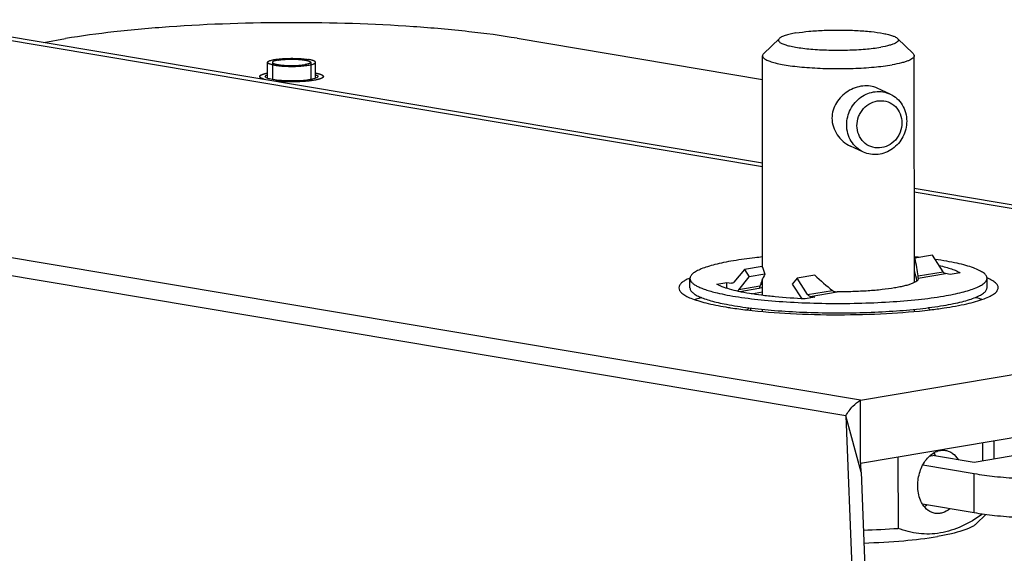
# Model space of a CAD drawing. Header units: millimetres. Extents: x 0 to 420, y 0 to 297.
# Tile 5 of 13: x 124 to 154, y 58 to 75. Entities that reach past the tile are written whole.
import ezdxf

# ---------------------------------------------------------------- set-up
doc = ezdxf.new("R2010")
doc.units = ezdxf.units.MM
doc.header["$LTSCALE"] = 23.1
doc.layers.get('0').update_dxf_attribs({"linetype": 'CONTINUOUS'})
doc.layers.add('02___PRT_ALL_AXES', color=7, linetype='CONTINUOUS')

msp = doc.modelspace()

# ---------------------------------------------------------------- linework, layer by layer
at = {"color": 7, "linetype": 'CONTINUOUS'}
for p, q in [((120.1662, 75.1877), (146.907, 70.7025)), ((120.1663, 75.0742), (146.9071, 70.589)), ((124.3977, 74.4779), (125.0817, 74.5938)), ((139.2238, 74.6035), (146.9055, 73.3151)), ((146.9401, 74.1223), (147.4324, 74.601)), ((151.6201, 74.125), (151.1272, 74.6031)), ((146.9089, 67.421), (146.9051, 74.0538)), ((151.6592, 66.9521), (151.6551, 74.0565)), ((131.4084, 73.3486), (131.4081, 73.85)), ((132.9084, 73.3495), (132.9081, 73.8508)), ((150.8996, 72.8572), (150.4995, 73.0418)), ((149.9764, 63.265), (96.9012, 72.1671)), ((149.5096, 62.7797), (95.4351, 71.8494)), ((150.0617, 71.0412), (149.6616, 71.2258)), ((151.6575, 69.9058), (170.8399, 66.6883)), ((151.6575, 69.7923), (170.176, 66.6862)), ((152.2258, 67.8073), (151.6701, 67.7132)), ((152.5574, 67.2902), (152.2258, 67.8073)), ((146.3418, 67.3652), (146.0107, 66.9592)), ((146.8975, 67.4593), (146.3418, 67.3652)), ((146.3418, 67.3652), (146.492, 67.1309)), ((146.9778, 67.2132), (146.492, 67.1309)), ((151.659, 67.3188), (151.6632, 67.3182)), ((151.6596, 67.319), (151.664, 67.3184)), ((151.7769, 67.158), (152.5574, 67.2902)), ((151.7837, 67.0905), (152.6325, 67.2343)), ((152.7837, 67.209), (152.6325, 67.2343)), ((153.0911, 67.261), (152.7837, 67.209)), ((144.6343, 66.7831), (144.6341, 67.0788)), ((145.4771, 66.9018), (145.7845, 66.9539)), ((145.7845, 66.9539), (145.9357, 66.9285)), ((145.7846, 66.7712), (145.7845, 66.9539)), ((145.9832, 66.9366), (145.9357, 66.9285)), ((146.1609, 66.725), (146.492, 67.1309)), ((146.9094, 66.5483), (146.9091, 67.0674)), ((147.9866, 67.0893), (147.8366, 66.9054)), ((147.8366, 66.9054), (148.1322, 66.4444)), ((148.5423, 67.1834), (147.9866, 67.0893)), ((148.3182, 66.5722), (147.9866, 67.0893)), ((151.7837, 67.0905), (151.783, 67.0969)), ((151.7837, 67.0905), (151.783, 67.0968)), ((151.7837, 67.0905), (151.7841, 67.0829)), ((153.9343, 66.7884), (153.9341, 67.0841)), ((146.8259, 66.8376), (146.1609, 66.725)), ((146.7914, 66.7649), (146.1993, 66.6646)), ((146.5586, 66.5985), (146.9093, 66.6579)), ((146.8296, 66.7792), (146.8001, 66.7764)), ((148.3182, 66.5722), (149.0987, 66.7044)), ((148.3932, 66.5163), (149.2421, 66.6601)), ((149.9764, 63.265), (170.176, 66.6862)), ((148.5444, 66.491), (148.237, 66.4389)), ((148.3932, 66.5163), (148.5444, 66.491)), ((146.5264, 66.1534), (146.5265, 66.0818)), ((146.9097, 66.0431), (146.9096, 66.1111)), ((151.6597, 66.0457), (151.6596, 66.1138)), ((149.9774, 61.3601), (149.9764, 63.265)), ((149.5096, 62.7797), (150.0449, 49.4585)), ((149.9939, 61.0091), (149.5096, 62.7797)), ((154.1623, 61.4306), (154.162, 62.0023)), ((153.7961, 61.9404), (153.7964, 61.3686)), ((149.9779, 61.3264), (149.9774, 61.3601)), ((151.1466, 61.4916), (151.1479, 59.2506)), ((152.2938, 61.5316), (152.1216, 61.5024)), ((152.2938, 61.5316), (153.5322, 61.3238)), ((153.5322, 61.3238), (155.0547, 61.5817)), ((149.9791, 61.2902), (149.9779, 61.3264)), ((151.9248, 61.2362), (153.5318, 60.9667)), ((153.5325, 59.7345), (153.5318, 60.9667)), ((153.5325, 59.7345), (151.9177, 60.0054)), ((153.599, 59.3926), (153.896, 59.6813))]:
    msp.add_line(p, q, dxfattribs=at)
at = {"color": 2, "linetype": 'CONTINUOUS'}
for p, q in [((131.5581, 73.8501), (131.5585, 73.3114)), ((132.7581, 73.8507), (132.7585, 73.312))]:
    msp.add_line(p, q, dxfattribs=at)
at = {"color": 3, "linetype": 'CONTINUOUS'}
for p, q in [((149.9775, 61.2936), (170.1772, 64.7148)), ((149.9939, 61.0091), (150.4711, 49.137))]:
    msp.add_line(p, q, dxfattribs=at)
at = {"color": 7, "linetype": 'CONTINUOUS'}
msp.add_lwpolyline([(149.9821, 61.2376), (149.9813, 61.2491), (149.9791, 61.2902)], dxfattribs=at)
for centre, radius, start, end in [((149.971, 50.7898), 17.0505, 83.76054, 84.3144), ((145.3672, 65.3764), 1.8664, 113.14301, 113.39044), ((153.2025, 65.3798), 1.8675, 66.67978, 66.92749), ((148.7478, 46.7046), 20.166, 95.23527, 95.4581), ((150.3819, 81.0657), 15.073, 276.75849, 278.41774), ((149.3465, 85.341), 26.1525, 271.57819, 273.94949)]:
    msp.add_arc(centre, radius, start, end, dxfattribs=at)
for centre, major_axis, ratio, start_param, end_param in [((149.2845, 66.4407), (2.4057, 2.037), 0.3320696, -0.5911892, -0.5764238), ((149.2831, 68.7317), (-2.1822, 2.5772), 0.4740836, -2.5549853, -2.3280603), ((149.2834, 68.3135), (2.4057, 2.037), 0.3320696, 2.4714968, 2.6848988), ((149.2845, 66.4407), (-2.1822, 2.5772), 0.4740836, 0.8135324, 0.9072044), ((149.2834, 68.3135), (-2.1822, 2.5772), 0.4740836, -2.4431263, -2.3133972), ((149.2831, 68.7317), (-2.1822, 2.5772), 0.4740836, -4.5027162, -4.2757912)]:
    msp.add_ellipse(centre, major_axis=major_axis, ratio=ratio, start_param=start_param, end_param=end_param, dxfattribs=at)
for points, knots in [([(139.2238, 74.6035), (138.7207, 74.6879), (137.6405, 74.832), (135.2834, 75.0375), (132.1508, 75.1315), (129.0187, 75.0333), (126.6632, 74.8245), (125.5842, 74.6789), (125.0817, 74.5938)], [0, 0, 0, 0, 0.1078736, 0.2302529, 0.5001393, 0.7699529, 0.8922442, 1, 1, 1, 1]), ([(147.953, 74.7706), (147.8905, 74.76), (147.7769, 74.7381), (147.6258, 74.6985), (147.5129, 74.6561), (147.4527, 74.6207), (147.4324, 74.6011)], [0, 0, 0, 0, 0.3442951, 0.6280767, 0.8465779, 1, 1, 1, 1]), ([(147.953, 74.7706), (148.0877, 74.7934), (148.3811, 74.8291), (148.8448, 74.8591), (149.3406, 74.8677), (149.832, 74.8543), (150.2826, 74.8199), (150.6168, 74.7741), (150.8381, 74.7264), (150.9638, 74.6901), (151.0588, 74.6517), (151.1095, 74.6203), (151.1272, 74.6031)], [0, 0, 0, 0, 0.1275087, 0.2755174, 0.4335035, 0.5900888, 0.7340214, 0.8550971, 0.9044178, 0.945206, 0.9770253, 1, 1, 1, 1]), ([(147.4324, 74.6011), (147.4189, 74.5879), (147.401, 74.5624), (147.4075, 74.5243), (147.4249, 74.4987), (147.4531, 74.4744), (147.4922, 74.4506), (147.5422, 74.4275), (147.6291, 74.3954), (147.7634, 74.3592), (147.9524, 74.3223), (148.1744, 74.2906), (148.4238, 74.2649), (148.6944, 74.2461), (149.0779, 74.2307), (149.5583, 74.2306), (150.1024, 74.2591), (150.4486, 74.2987), (150.6067, 74.3255)], [0, 0, 0, 0, 0.0170045, 0.0245671, 0.0333332, 0.044276, 0.0578765, 0.0743343, 0.0937006, 0.1410147, 0.1991062, 0.2667588, 0.342433, 0.4243452, 0.5105322, 0.6873388, 0.8558552, 1, 1, 1, 1]), ([(151.1272, 74.6031), (151.138, 74.5926), (151.152, 74.5747), (151.156, 74.5466), (151.1492, 74.5183), (151.119, 74.4838), (151.062, 74.4486), (150.9809, 74.4143), (150.828, 74.3669), (150.6995, 74.3412), (150.6067, 74.3255)], [0, 0, 0, 0, 0.0667306, 0.0949039, 0.1235035, 0.1930253, 0.2904003, 0.4199845, 0.5823848, 1, 1, 1, 1]), ([(146.9401, 74.1223), (146.9298, 74.1123), (146.9126, 74.0919), (146.9051, 74.0657), (146.9051, 74.0538)], [0, 0, 0, 0, 0.5481514, 1, 1, 1, 1]), ([(146.9051, 74.0538), (146.9051, 74.0438), (146.9104, 74.0219), (146.9315, 73.992), (146.9648, 73.9631), (147.0311, 73.9221), (147.1459, 73.8754), (147.3182, 73.826), (147.5324, 73.7811), (147.7842, 73.7416), (148.0683, 73.7086), (148.4929, 73.6733), (149.055, 73.6511), (149.7321, 73.6568), (150.3706, 73.6942), (150.7754, 73.7419), (150.9608, 73.7733)], [0, 0, 0, 0, 0.0072643, 0.0157132, 0.0261163, 0.0388659, 0.0719442, 0.1152563, 0.1682698, 0.2300491, 0.2993897, 0.3748855, 0.5379668, 0.7057197, 0.8641052, 1, 1, 1, 1]), ([(151.6551, 74.0565), (151.6551, 74.0429), (151.6447, 74.0121), (151.6067, 73.9731), (151.5485, 73.9358), (151.4694, 73.8996), (151.3697, 73.8648), (151.1991, 73.8174), (151.0598, 73.7901), (150.9608, 73.7733)], [0, 0, 0, 0, 0.0524641, 0.118885, 0.2064767, 0.3178055, 0.4534953, 0.6131866, 1, 1, 1, 1]), ([(151.6201, 74.125), (151.6304, 74.115), (151.6476, 74.0946), (151.6551, 74.0684), (151.6551, 74.0565)], [0, 0, 0, 0, 0.5481447, 1, 1, 1, 1]), ([(131.4081, 73.85), (131.4081, 73.8532), (131.4098, 73.8601), (131.4165, 73.8695), (131.4269, 73.8786), (131.4412, 73.8875), (131.4593, 73.8962), (131.4904, 73.9083), (131.5384, 73.922), (131.606, 73.9363), (131.6854, 73.9488), (131.775, 73.9594), (131.8728, 73.9676), (131.9768, 73.9734), (132.1213, 73.9777), (132.3, 73.9764), (132.5016, 73.9649), (132.6295, 73.95), (132.6881, 73.9402)], [0, 0, 0, 0, 0.007264, 0.0157123, 0.0261158, 0.0388596, 0.0541203, 0.0719541, 0.1152476, 0.1682342, 0.2299836, 0.2992952, 0.3747627, 0.4548256, 0.5378133, 0.7055587, 0.8639933, 1, 1, 1, 1]), ([(131.6282, 73.7606), (131.6117, 73.7634), (131.5804, 73.7692), (131.5365, 73.779), (131.4986, 73.7894), (131.467, 73.8004), (131.4419, 73.8118), (131.4235, 73.8236), (131.4114, 73.8359), (131.4081, 73.8457), (131.4081, 73.85)], [0, 0, 0, 0, 0.2041615, 0.3869357, 0.5466334, 0.6823342, 0.7936716, 0.8812305, 0.9476059, 1, 1, 1, 1]), ([(131.6282, 73.7606), (131.6868, 73.7508), (131.8147, 73.7359), (132.0163, 73.7244), (132.195, 73.7231), (132.3394, 73.7274), (132.4435, 73.7332), (132.5413, 73.7414), (132.6309, 73.752), (132.7103, 73.7645), (132.7779, 73.7788), (132.8259, 73.7925), (132.857, 73.8046), (132.8751, 73.8133), (132.8893, 73.8222), (132.8998, 73.8313), (132.9065, 73.8407), (132.9081, 73.8476), (132.9081, 73.8508)], [0, 0, 0, 0, 0.1360067, 0.2944413, 0.4621867, 0.5451744, 0.6252373, 0.7007048, 0.7700164, 0.8317658, 0.8847524, 0.9280459, 0.9458797, 0.9611404, 0.9738842, 0.9842877, 0.992736, 1, 1, 1, 1]), ([(132.9081, 73.8508), (132.9081, 73.8551), (132.9048, 73.8649), (132.8928, 73.8772), (132.8743, 73.889), (132.8492, 73.9004), (132.8176, 73.9114), (132.7797, 73.9218), (132.7359, 73.9316), (132.7046, 73.9374), (132.6881, 73.9402)], [0, 0, 0, 0, 0.0523941, 0.1187695, 0.2063284, 0.3176658, 0.4533666, 0.6130643, 0.7958385, 1, 1, 1, 1]), ([(150.4995, 73.0418), (150.432, 73.073), (150.2823, 73.1161), (150.0435, 73.1182), (149.801, 73.061), (149.5713, 72.9494), (149.3694, 72.7901), (149.2092, 72.5899), (149.1043, 72.3568), (149.0799, 72.1877), (149.08, 72.1037)], [0, 0, 0, 0, 0.112762, 0.232494, 0.3583497, 0.4873787, 0.6167627, 0.7451441, 0.8726329, 1, 1, 1, 1]), ([(149.5413, 71.8909), (149.5412, 71.9748), (149.5618, 72.1437), (149.6509, 72.3825), (149.7929, 72.5939), (149.9789, 72.7643), (150.1975, 72.8828), (150.4348, 72.9416), (150.6755, 72.9365), (150.8285, 72.8901), (150.8996, 72.8572)], [0, 0, 0, 0, 0.1277636, 0.2565059, 0.3850015, 0.5121993, 0.6372848, 0.7599757, 0.8805901, 1, 1, 1, 1]), ([(150.8996, 72.8572), (150.9771, 72.8214), (151.1231, 72.7254), (151.291, 72.5224), (151.3965, 72.2764), (151.42, 72.0974), (151.4201, 72.0075)], [0, 0, 0, 0, 0.2440913, 0.4910683, 0.7429027, 1, 1, 1, 1]), ([(149.8618, 71.866), (149.8618, 71.963), (149.8897, 72.1108), (149.9764, 72.2862), (150.0925, 72.4423), (150.2855, 72.5914), (150.5623, 72.6681), (150.8421, 72.6282), (151.0794, 72.4759), (151.2357, 72.2376), (151.2709, 72.0483), (151.2709, 71.9534)], [0, 0, 0, 0, 0.1290552, 0.1941933, 0.2591189, 0.3865103, 0.5102854, 0.6310646, 0.7513116, 0.8738167, 1, 1, 1, 1]), ([(149.08, 72.1037), (149.08, 72.0115), (149.1097, 71.8256), (149.2339, 71.5737), (149.421, 71.3654), (149.5782, 71.2643), (149.6616, 71.2258)], [0, 0, 0, 0, 0.2499216, 0.500685, 0.7512051, 1, 1, 1, 1]), ([(150.0617, 71.0412), (149.9842, 71.077), (149.8383, 71.1731), (149.6704, 71.376), (149.5648, 71.6221), (149.5413, 71.801), (149.5413, 71.8909)], [0, 0, 0, 0, 0.2440913, 0.4910683, 0.7429027, 1, 1, 1, 1]), ([(151.2709, 71.9534), (151.271, 71.8563), (151.243, 71.7086), (151.1563, 71.5332), (151.0402, 71.377), (150.8472, 71.228), (150.5705, 71.1513), (150.2906, 71.1912), (150.0534, 71.3434), (149.897, 71.5818), (149.8619, 71.771), (149.8618, 71.866)], [0, 0, 0, 0, 0.1290552, 0.1941933, 0.2591189, 0.3865103, 0.5102854, 0.6310646, 0.7513116, 0.8738167, 1, 1, 1, 1]), ([(151.4201, 72.0075), (151.4201, 71.9237), (151.3996, 71.7547), (151.3105, 71.5159), (151.1685, 71.3046), (150.9824, 71.1341), (150.7639, 71.0156), (150.5266, 70.9568), (150.2859, 70.962), (150.1329, 71.0084), (150.0617, 71.0412)], [0, 0, 0, 0, 0.1277636, 0.2565059, 0.3850015, 0.5121993, 0.6372848, 0.7599757, 0.8805901, 1, 1, 1, 1]), ([(145.9934, 67.6333), (145.8912, 67.616), (145.6979, 67.5803), (145.427, 67.5192), (145.1929, 67.4542), (144.9976, 67.386), (144.8429, 67.3152), (144.7417, 67.2506), (144.6848, 67.1964), (144.6559, 67.1579), (144.6382, 67.1187), (144.6341, 67.0917), (144.6341, 67.0788)], [0, 0, 0, 0, 0.2040484, 0.3865952, 0.5461309, 0.6817312, 0.7929913, 0.8804989, 0.9161201, 0.9471071, 0.9745397, 1, 1, 1, 1]), ([(146.9072, 67.7537), (146.8256, 67.7455), (146.5201, 67.7125), (146.2155, 67.671), (145.9934, 67.6333)], [0, 0, 0, 0, 0.2669584, 1, 1, 1, 1]), ([(153.9341, 67.0841), (153.9341, 67.0983), (153.929, 67.1283), (153.9074, 67.1714), (153.8724, 67.2135), (153.8245, 67.2548), (153.7637, 67.2955), (153.659, 67.3524), (153.4953, 67.4195), (153.2614, 67.4925), (152.9818, 67.5611), (152.6596, 67.6245), (152.4302, 67.6609), (152.3091, 67.6783)], [0, 0, 0, 0, 0.0238451, 0.0498953, 0.0798507, 0.1148084, 0.1554235, 0.2020505, 0.3139088, 0.450689, 0.6116177, 0.7953233, 1, 1, 1, 1]), ([(152.4336, 67.485), (152.5042, 67.4693), (152.6359, 67.4374), (152.8169, 67.3833), (152.9667, 67.3269), (153.0539, 67.2837), (153.0911, 67.261)], [0, 0, 0, 0, 0.3115579, 0.5827849, 0.812391, 1, 1, 1, 1]), ([(152.5574, 67.2902), (152.5666, 67.2759), (152.5879, 67.2512), (152.6179, 67.2368), (152.6325, 67.2343)], [0, 0, 0, 0, 0.5350463, 1, 1, 1, 1]), ([(144.6263, 67.0895), (144.5754, 67.0675), (144.4858, 67.0241), (144.3754, 66.9491), (144.3035, 66.8709), (144.2843, 66.81), (144.2843, 66.7829)], [0, 0, 0, 0, 0.3463167, 0.6203262, 0.8308023, 1, 1, 1, 1]), ([(144.6341, 67.0788), (144.6341, 67.0583), (144.6453, 67.0134), (144.6903, 66.9526), (144.7606, 66.8941), (144.8564, 66.8371), (144.9774, 66.7815), (145.1233, 66.7275), (145.2935, 66.6754), (145.4155, 66.644), (145.4803, 66.6285)], [0, 0, 0, 0, 0.0614602, 0.1336705, 0.2234072, 0.3339942, 0.4668185, 0.622283, 0.8001962, 1, 1, 1, 1]), ([(148.237, 66.4389), (147.924, 66.4532), (147.4695, 66.4838), (146.8887, 66.5484), (146.5075, 66.6038), (146.1721, 66.6667), (145.8882, 66.736), (145.687, 66.8013), (145.5565, 66.8577), (145.5016, 66.8869), (145.4771, 66.9018)], [0, 0, 0, 0, 0.3338918, 0.4851217, 0.6226484, 0.7443722, 0.8485563, 0.9339377, 0.9693862, 1, 1, 1, 1]), ([(146.0107, 66.9592), (146.0042, 66.9512), (145.9892, 66.9375), (145.9701, 66.9301), (145.9606, 66.9285)], [0, 0, 0, 0, 0.5170115, 1, 1, 1, 1]), ([(146.9076, 66.9151), (146.9005, 66.9115), (146.8754, 66.8978), (146.8512, 66.8821), (146.8352, 66.869)], [0, 0, 0, 0, 0.2780497, 1, 1, 1, 1]), ([(151.7841, 67.0829), (151.7841, 67.0684), (151.7763, 67.0451), (151.7562, 67.0189), (151.7249, 66.9894), (151.6692, 66.9543), (151.5841, 66.9158), (151.4768, 66.8788), (151.3482, 66.8436), (151.1994, 66.8106), (150.9655, 66.7681), (150.6344, 66.7244), (150.2002, 66.687), (149.7301, 66.6643), (149.4067, 66.6597), (149.2421, 66.6601)], [0, 0, 0, 0, 0.0165034, 0.0262884, 0.0375576, 0.0652888, 0.1005944, 0.1436476, 0.1943062, 0.2522457, 0.3170107, 0.4646948, 0.6320325, 0.812747, 1, 1, 1, 1]), ([(151.783, 67.0969), (151.7826, 67.1002), (151.7803, 67.1205), (151.7783, 67.1409), (151.7769, 67.158)], [0, 0, 0, 0, 0.163328, 1, 1, 1, 1]), ([(152.5747, 66.5295), (152.677, 66.5468), (152.8703, 66.5826), (153.1412, 66.6436), (153.3753, 66.7086), (153.5705, 66.7768), (153.7253, 66.8476), (153.8265, 66.9122), (153.8834, 66.9664), (153.9123, 67.0049), (153.93, 67.0441), (153.9341, 67.0711), (153.9341, 67.0841)], [0, 0, 0, 0, 0.2040484, 0.3865952, 0.5461309, 0.6817312, 0.7929913, 0.8804989, 0.9161201, 0.9471071, 0.9745397, 1, 1, 1, 1]), ([(154.2843, 66.7885), (154.2842, 66.8156), (154.265, 66.8765), (154.193, 66.9547), (154.0824, 67.0296), (153.9927, 67.0728), (153.9418, 67.0948)], [0, 0, 0, 0, 0.1691905, 0.379633, 0.653657, 1, 1, 1, 1]), ([(144.2843, 66.7829), (144.2843, 66.7542), (144.3063, 66.6891), (144.3867, 66.6071), (144.5096, 66.5284), (144.677, 66.4524), (144.8876, 66.3791), (145.2482, 66.2798), (145.5425, 66.2224), (145.7515, 66.1874)], [0, 0, 0, 0, 0.0524007, 0.118785, 0.2063474, 0.3177046, 0.4534286, 0.6131198, 1, 1, 1, 1]), ([(144.6343, 66.7831), (144.6343, 66.7713), (144.6376, 66.7469), (144.6523, 66.7112), (144.6762, 66.6761), (144.7233, 66.6269), (144.8073, 66.5677), (144.9365, 66.5025), (145.0996, 66.4393), (145.2957, 66.3786), (145.5234, 66.321), (145.6862, 66.2868), (145.7724, 66.27)], [0, 0, 0, 0, 0.0271618, 0.0560859, 0.0882358, 0.1246612, 0.2127878, 0.3236261, 0.4581114, 0.6161634, 0.797138, 1, 1, 1, 1]), ([(145.4803, 66.6285), (145.5843, 66.6036), (145.8064, 66.5569), (146.3008, 66.4733), (147.0005, 66.3906), (147.9136, 66.3254), (148.8913, 66.2942), (149.8875, 66.2985), (150.8553, 66.3382), (151.749, 66.4112), (152.3132, 66.4852), (152.5747, 66.5295)], [0, 0, 0, 0, 0.0449867, 0.0955197, 0.2110097, 0.3413898, 0.4807387, 0.6226638, 0.7606393, 0.8883413, 1, 1, 1, 1]), ([(146.1174, 66.6815), (146.1213, 66.6847), (146.137, 66.698), (146.1511, 66.7129), (146.1609, 66.725)], [0, 0, 0, 0, 0.2446466, 1, 1, 1, 1]), ([(146.8259, 66.8376), (146.8229, 66.8268), (146.8171, 66.8084), (146.8077, 66.7854), (146.8, 66.7718), (146.7941, 66.7654), (146.7914, 66.7649)], [0, 0, 0, 0, 0.4117117, 0.7097274, 0.9008156, 1, 1, 1, 1]), ([(149.0987, 66.7044), (149.1188, 66.6891), (149.1658, 66.6668), (149.2167, 66.6601), (149.2421, 66.6601)], [0, 0, 0, 0, 0.4994813, 1, 1, 1, 1]), ([(152.5749, 66.2338), (152.6772, 66.2511), (152.8705, 66.2868), (153.1414, 66.3479), (153.3755, 66.4129), (153.5707, 66.4811), (153.7255, 66.5519), (153.8266, 66.6165), (153.8836, 66.6707), (153.9124, 66.7092), (153.9302, 66.7484), (153.9343, 66.7754), (153.9343, 66.7884)], [0, 0, 0, 0, 0.2040484, 0.3865952, 0.5461309, 0.6817312, 0.7929913, 0.8804989, 0.9161201, 0.9471071, 0.9745397, 1, 1, 1, 1]), ([(152.5884, 66.155), (152.8285, 66.1908), (153.2508, 66.2656), (153.7342, 66.394), (154.0213, 66.5138), (154.1639, 66.5981), (154.2577, 66.6857), (154.2843, 66.7573), (154.2843, 66.7885)], [0, 0, 0, 0, 0.3884765, 0.685922, 0.7977841, 0.8850665, 0.9500824, 1, 1, 1, 1]), ([(145.0017, 66.4789), (144.9832, 66.4737), (144.9129, 66.4535), (144.8431, 66.4315), (144.7922, 66.4139)], [0, 0, 0, 0, 0.2633763, 1, 1, 1, 1]), ([(148.3932, 66.5163), (148.3786, 66.5188), (148.3486, 66.5332), (148.3274, 66.5578), (148.3182, 66.5722)], [0, 0, 0, 0, 0.4649537, 1, 1, 1, 1]), ([(153.7769, 66.419), (153.7605, 66.4246), (153.6911, 66.4478), (153.621, 66.4687), (153.5673, 66.4838)], [0, 0, 0, 0, 0.2365815, 1, 1, 1, 1]), ([(145.7515, 66.1874), (145.8036, 66.1786), (146.0236, 66.1434), (146.2446, 66.114), (146.4136, 66.0941)], [0, 0, 0, 0, 0.2366988, 1, 1, 1, 1]), ([(145.7724, 66.27), (146.0027, 66.2255), (146.5044, 66.1493), (147.3073, 66.0693), (148.1929, 66.0177), (149.1242, 65.997), (150.0621, 66.008), (150.9675, 66.0503), (151.8025, 66.1219), (152.3298, 66.1923), (152.5749, 66.2338)], [0, 0, 0, 0, 0.1030341, 0.2227572, 0.3544112, 0.4926697, 0.6319004, 0.7664263, 0.8907836, 1, 1, 1, 1]), ([(146.4136, 66.0941), (146.8673, 66.0407), (147.8239, 65.966), (149.2848, 65.9305), (150.7456, 65.9677), (151.7021, 66.0435), (152.1557, 66.0974)], [0, 0, 0, 0, 0.2382226, 0.4999991, 0.7617756, 1, 1, 1, 1]), ([(146.4887, 66.1577), (146.4816, 66.1527), (146.4573, 66.1343), (146.4353, 66.112), (146.4241, 66.0933)], [0, 0, 0, 0, 0.2877146, 1, 1, 1, 1]), ([(152.1452, 66.0966), (152.1418, 66.1023), (152.1241, 66.1272), (152.1001, 66.1471), (152.0805, 66.1609)], [0, 0, 0, 0, 0.2159258, 1, 1, 1, 1]), ([(149.5096, 62.7797), (149.5762, 62.8852), (149.7103, 63.0686), (149.8867, 63.2175), (149.9764, 63.265)], [0, 0, 0, 0, 0.5515763, 1, 1, 1, 1]), ([(151.7654, 60.5874), (151.7653, 60.7368), (151.8119, 61.0298), (151.9761, 61.3549), (152.1613, 61.5496), (152.3132, 61.6497), (152.4751, 61.7021), (152.5854, 61.702), (152.6374, 61.6933)], [0, 0, 0, 0, 0.2848982, 0.5561128, 0.6798895, 0.7939249, 0.899475, 1, 1, 1, 1]), ([(152.6374, 61.6933), (152.6757, 61.6868), (152.7521, 61.6642), (152.8961, 61.5814), (152.9817, 61.4831), (153.0272, 61.41)], [0, 0, 0, 0, 0.2356384, 0.4779483, 1, 1, 1, 1]), ([(152.2608, 61.6105), (152.2662, 61.6041), (152.2873, 61.5775), (152.3067, 61.5495), (152.3202, 61.5277)], [0, 0, 0, 0, 0.2457083, 1, 1, 1, 1]), ([(153.5318, 60.9667), (153.7443, 60.931), (154.2015, 60.8708), (155.1986, 60.7873), (155.9843, 60.7677), (156.5239, 60.7718)], [0, 0, 0, 0, 0.2153846, 0.4606426, 1, 1, 1, 1]), ([(151.9166, 60.0041), (151.8917, 60.0441), (151.7997, 60.2252), (151.7655, 60.4322), (151.7654, 60.5874)], [0, 0, 0, 0, 0.2331792, 1, 1, 1, 1]), ([(152.3065, 59.7208), (152.2682, 59.7273), (152.1917, 59.7499), (152.0478, 59.8327), (151.9622, 59.931), (151.9166, 60.0041)], [0, 0, 0, 0, 0.2356384, 0.4779483, 1, 1, 1, 1]), ([(152.0598, 59.9801), (152.0531, 59.9747), (152.0265, 59.9538), (151.9986, 59.9346), (151.977, 59.9215)], [0, 0, 0, 0, 0.2544278, 1, 1, 1, 1]), ([(152.7675, 59.8614), (152.7006, 59.8072), (152.5876, 59.7422), (152.4245, 59.7108), (152.3448, 59.7144), (152.3065, 59.7208)], [0, 0, 0, 0, 0.5220528, 0.7643618, 1, 1, 1, 1]), ([(153.791, 59.6948), (153.5868, 59.551), (153.1704, 59.2985), (152.7041, 59.1445), (152.4728, 59.1053)], [0, 0, 0, 0, 0.5157456, 1, 1, 1, 1]), ([(156.5246, 59.5397), (155.985, 59.5356), (155.1993, 59.5552), (154.2022, 59.6387), (153.745, 59.6989), (153.5325, 59.7345)], [0, 0, 0, 0, 0.5393574, 0.7846154, 1, 1, 1, 1]), ([(152.4728, 59.1053), (152.3609, 59.0863), (152.1354, 59.0648), (151.6859, 59.0879), (151.3575, 59.1736), (151.1479, 59.2506)], [0, 0, 0, 0, 0.2529756, 0.5024418, 1, 1, 1, 1]), ([(153.599, 59.3925), (153.5777, 59.3718), (153.5247, 59.3316), (153.3847, 59.2537), (153.1473, 59.1653), (152.7955, 59.0726), (152.5303, 59.0216), (152.3845, 58.9969)], [0, 0, 0, 0, 0.0690975, 0.1537663, 0.372204, 0.655764, 1, 1, 1, 1]), ([(150.0836, 58.7915), (150.4983, 58.8047), (151.2678, 58.8481), (152.0339, 58.9376), (152.3845, 58.9969)], [0, 0, 0, 0, 0.5385093, 1, 1, 1, 1])]:
    msp.add_open_spline(points, degree=3, knots=knots, dxfattribs=at)
at = {"color": 2, "linetype": 'CONTINUOUS'}
for points, knots in [([(131.7335, 73.9216), (131.7262, 73.9202), (131.7116, 73.9173), (131.6951, 73.914), (131.6841, 73.9119), (131.6796, 73.911), (131.6758, 73.9103), (131.6726, 73.9095), (131.6673, 73.908), (131.6597, 73.906), (131.6506, 73.9035), (131.6414, 73.901), (131.6339, 73.8989), (131.6284, 73.8975), (131.6255, 73.8967), (131.6234, 73.8958), (131.6205, 73.8947), (131.6138, 73.892), (131.6058, 73.8889), (131.5979, 73.8857), (131.5939, 73.8842), (131.5917, 73.8833), (131.5898, 73.8826), (131.589, 73.8819), (131.5875, 73.881), (131.585, 73.8793), (131.58, 73.876), (131.5751, 73.8727), (131.5707, 73.8699), (131.569, 73.8687), (131.5674, 73.8678), (131.5667, 73.8668), (131.5658, 73.8651), (131.5644, 73.8627), (131.5627, 73.8598), (131.561, 73.8569), (131.5597, 73.8545), (131.5586, 73.8528), (131.5582, 73.8519), (131.5588, 73.8509), (131.5591, 73.8496), (131.5598, 73.8477), (131.5607, 73.8452), (131.562, 73.8412), (131.5631, 73.8382), (131.5638, 73.8363)], [0, 0, 0, 0, 0.0625, 0.125, 0.140625, 0.15625, 0.1640625, 0.171875, 0.1875, 0.21875, 0.25, 0.28125, 0.3125, 0.328125, 0.3359375, 0.34375, 0.359375, 0.375, 0.4375, 0.46875, 0.484375, 0.4921875, 0.5, 0.5078125, 0.515625, 0.53125, 0.5625, 0.625, 0.640625, 0.65625, 0.6640625, 0.671875, 0.6875, 0.71875, 0.75, 0.78125, 0.8125, 0.828125, 0.8359375, 0.84375, 0.859375, 0.875, 0.90625, 0.9375, 1, 1, 1, 1]), ([(131.5638, 73.8363), (131.567, 73.834), (131.5718, 73.8307), (131.5781, 73.8262), (131.583, 73.8229), (131.5869, 73.8201), (131.5899, 73.8181), (131.5912, 73.817), (131.5933, 73.8162), (131.5955, 73.8154), (131.5984, 73.8143), (131.6036, 73.8125), (131.6109, 73.8098), (131.6198, 73.8066), (131.6286, 73.8035), (131.6352, 73.8011), (131.6396, 73.7995), (131.6415, 73.7988), (131.6428, 73.7983), (131.645, 73.7978), (131.6485, 73.797), (131.6538, 73.7958), (131.662, 73.794), (131.6724, 73.7916), (131.6849, 73.7888), (131.6952, 73.7865), (131.7035, 73.7846), (131.7087, 73.7834), (131.7129, 73.7825), (131.7159, 73.7818), (131.72, 73.7812), (131.7251, 73.7804), (131.7317, 73.7795), (131.742, 73.7779), (131.755, 73.776), (131.7705, 73.7736), (131.7835, 73.7717), (131.7938, 73.7701), (131.8004, 73.7692), (131.8054, 73.7684), (131.8115, 73.7678), (131.8219, 73.7668), (131.837, 73.7653), (131.855, 73.7636), (131.873, 73.7618), (131.888, 73.7603), (131.9001, 73.7592), (131.9089, 73.7582), (131.9187, 73.7577), (131.9316, 73.757), (131.9478, 73.756), (131.9672, 73.755), (131.9866, 73.7539), (132.0028, 73.7529), (132.0157, 73.7522), (132.0254, 73.7517), (132.0359, 73.7515), (132.0496, 73.7512), (132.0669, 73.7509), (132.0945, 73.7503), (132.122, 73.7497), (132.1496, 73.7492), (132.1773, 73.7498), (132.205, 73.7501), (132.2328, 73.7505), (132.25, 73.7508), (132.264, 73.7508), (132.2773, 73.7516), (132.3007, 73.7527), (132.3274, 73.754), (132.3508, 73.7552), (132.3641, 73.7558), (132.3741, 73.7563), (132.3841, 73.7568), (132.3962, 73.758), (132.4116, 73.7593), (132.4301, 73.761), (132.4485, 73.7626), (132.464, 73.764), (132.4762, 73.7651), (132.4888, 73.7661), (132.502, 73.768), (132.5236, 73.771), (132.5504, 73.7747), (132.572, 73.7777), (132.5827, 73.7792)], [0, 0, 0, 0, 0.03125, 0.046875, 0.0625, 0.078125, 0.0859375, 0.0898438, 0.09375, 0.0976562, 0.1015625, 0.109375, 0.125, 0.140625, 0.15625, 0.171875, 0.1757812, 0.1796875, 0.1816406, 0.1835938, 0.1875, 0.1953125, 0.203125, 0.21875, 0.234375, 0.25, 0.2578125, 0.265625, 0.2695312, 0.2734375, 0.2773438, 0.28125, 0.2890625, 0.296875, 0.3125, 0.328125, 0.34375, 0.3515625, 0.359375, 0.3632812, 0.3671875, 0.375, 0.390625, 0.40625, 0.421875, 0.4375, 0.4453125, 0.453125, 0.4609375, 0.46875, 0.484375, 0.5, 0.515625, 0.53125, 0.5390625, 0.546875, 0.5546875, 0.5625, 0.578125, 0.59375, 0.625, 0.640625, 0.65625, 0.6875, 0.703125, 0.71875, 0.7265625, 0.734375, 0.75, 0.78125, 0.796875, 0.8046875, 0.8125, 0.8203125, 0.828125, 0.84375, 0.859375, 0.875, 0.890625, 0.8984375, 0.90625, 0.921875, 0.9375, 0.96875, 1, 1, 1, 1]), ([(131.7335, 73.9216), (131.7453, 73.9232), (131.7629, 73.9257), (131.7864, 73.9289), (131.8011, 73.9309), (131.8128, 73.9326), (131.8202, 73.9336), (131.8259, 73.9344), (131.8308, 73.9349), (131.836, 73.9354), (131.8462, 73.9363), (131.8616, 73.9376), (131.8821, 73.9394), (131.9026, 73.9413), (131.9198, 73.9428), (131.9317, 73.9438), (131.9386, 73.9444), (131.9461, 73.9447), (131.9554, 73.9452), (131.9777, 73.9462), (132.0036, 73.9475), (132.0296, 73.9488), (132.0445, 73.9494), (132.0554, 73.9501), (132.0671, 73.9501), (132.0825, 73.9503), (132.1094, 73.9506), (132.1401, 73.951), (132.1671, 73.9514), (132.1824, 73.9515), (132.2053, 73.9508), (132.2321, 73.9503), (132.2626, 73.9496), (132.2817, 73.9491), (132.2971, 73.9489), (132.3117, 73.9481), (132.3371, 73.9465), (132.3662, 73.9448), (132.3915, 73.9433), (132.4043, 73.9425), (132.4115, 73.9421), (132.4171, 73.9418), (132.4219, 73.9413), (132.4285, 73.9406), (132.44, 73.9394), (132.463, 73.9371), (132.486, 73.9347), (132.5058, 73.9327), (132.5139, 73.9318), (132.5207, 73.9312), (132.525, 73.9306), (132.5292, 73.9299), (132.5376, 73.9286), (132.5503, 73.9266), (132.5671, 73.9239), (132.584, 73.9212), (132.5966, 73.9192), (132.605, 73.9179), (132.6085, 73.9173), (132.6114, 73.9169), (132.6137, 73.9164), (132.6175, 73.9155), (132.6231, 73.9141), (132.6319, 73.912), (132.6429, 73.9094), (132.654, 73.9067), (132.6628, 73.9046), (132.6694, 73.903), (132.6749, 73.9016), (132.6788, 73.9007), (132.681, 73.9002), (132.6828, 73.8998), (132.6838, 73.8993), (132.6854, 73.8987), (132.688, 73.8977), (132.6918, 73.8962), (132.6963, 73.8944), (132.7024, 73.892), (132.71, 73.8891), (132.7175, 73.8861), (132.7236, 73.8837), (132.7273, 73.8822), (132.7301, 73.8811), (132.7315, 73.8805), (132.7321, 73.8799), (132.7331, 73.8791), (132.7346, 73.8778), (132.7365, 73.8762), (132.7395, 73.8737), (132.7433, 73.8705), (132.7471, 73.8673), (132.7501, 73.8648), (132.752, 73.8632), (132.7536, 73.8619), (132.7544, 73.8611), (132.7553, 73.8605), (132.7555, 73.8598), (132.7553, 73.8587), (132.7553, 73.857), (132.7551, 73.8544), (132.7549, 73.8511), (132.7546, 73.8458), (132.7544, 73.8418), (132.7542, 73.8392)], [0, 0, 0, 0, 0.03125, 0.046875, 0.0625, 0.0703125, 0.078125, 0.0820312, 0.0859375, 0.0898438, 0.09375, 0.109375, 0.125, 0.140625, 0.15625, 0.1640625, 0.1679688, 0.171875, 0.1796875, 0.1875, 0.21875, 0.234375, 0.2421875, 0.25, 0.2578125, 0.265625, 0.28125, 0.3125, 0.328125, 0.3359375, 0.34375, 0.375, 0.390625, 0.40625, 0.4140625, 0.421875, 0.4375, 0.46875, 0.484375, 0.4921875, 0.4960938, 0.5, 0.5039062, 0.5078125, 0.515625, 0.53125, 0.5625, 0.5703125, 0.578125, 0.5820312, 0.5859375, 0.5898438, 0.59375, 0.609375, 0.625, 0.640625, 0.65625, 0.6601562, 0.6640625, 0.6660156, 0.6679688, 0.671875, 0.6796875, 0.6875, 0.703125, 0.71875, 0.7265625, 0.734375, 0.7421875, 0.7460938, 0.7480469, 0.75, 0.7519531, 0.7539062, 0.7578125, 0.765625, 0.7734375, 0.78125, 0.796875, 0.8125, 0.8203125, 0.828125, 0.8320312, 0.8339844, 0.8359375, 0.8398438, 0.84375, 0.8515625, 0.859375, 0.875, 0.890625, 0.8984375, 0.90625, 0.9101562, 0.9140625, 0.9160156, 0.9179688, 0.921875, 0.9296875, 0.9375, 0.953125, 0.96875, 1, 1, 1, 1]), ([(132.7542, 73.8392), (132.7529, 73.8378), (132.7501, 73.8351), (132.7471, 73.8321), (132.745, 73.8301), (132.7441, 73.8291), (132.7429, 73.8281), (132.7404, 73.8267), (132.7376, 73.825), (132.7341, 73.823), (132.7307, 73.8209), (132.7277, 73.8192), (132.7256, 73.8179), (132.7226, 73.8165), (132.7169, 73.8143), (132.7106, 73.8117), (132.7051, 73.8094), (132.7018, 73.8081), (132.6996, 73.8071), (132.6964, 73.8062), (132.6924, 73.8049), (132.6853, 73.8027), (132.6773, 73.8003), (132.6703, 73.7981), (132.6661, 73.7969), (132.6611, 73.7957), (132.6552, 73.7943), (132.6479, 73.7925), (132.6407, 73.7908), (132.6346, 73.7894), (132.63, 73.7882), (132.6258, 73.7874), (132.6215, 73.7865), (132.6129, 73.7849), (132.6, 73.7825), (132.5885, 73.7803), (132.5827, 73.7792)], [0, 0, 0, 0, 0.0625, 0.125, 0.140625, 0.15625, 0.171875, 0.1875, 0.21875, 0.25, 0.28125, 0.3125, 0.328125, 0.34375, 0.375, 0.4375, 0.46875, 0.484375, 0.5, 0.515625, 0.53125, 0.5625, 0.625, 0.65625, 0.671875, 0.6875, 0.71875, 0.75, 0.78125, 0.8125, 0.828125, 0.84375, 0.859375, 0.875, 0.9375, 1, 1, 1, 1])]:
    msp.add_open_spline(points, degree=3, knots=knots, dxfattribs=at)
at = {"color": 7, "linetype": 'CONTINUOUS'}
msp.add_open_spline([(145.9606, 66.9285), (145.9524, 66.9271), (145.9439, 66.9271), (145.9357, 66.9285)], degree=3, dxfattribs=at)
at = {"color": 3, "linetype": 'CONTINUOUS'}
msp.add_open_spline([(149.9939, 61.0091), (149.993, 61.0314), (149.9898, 61.1076), (149.9859, 61.1838), (149.9821, 61.2376)], degree=3, knots=[0, 0, 0, 0, 0.2929388, 1, 1, 1, 1], dxfattribs=at)
at = {"layer": '02___PRT_ALL_AXES', "color": 2, "linetype": 'CONTINUOUS'}
for points, knots in [([(131.2974, 73.3206), (131.2867, 73.3246), (131.2706, 73.3305), (131.2518, 73.3373), (131.2411, 73.3413), (131.233, 73.3442), (131.225, 73.3472), (131.219, 73.3494), (131.2149, 73.3508), (131.2133, 73.3515), (131.2118, 73.3519), (131.211, 73.3525), (131.2098, 73.3534), (131.208, 73.3548), (131.2051, 73.3569), (131.2015, 73.3596), (131.1957, 73.3639), (131.1885, 73.3692), (131.1813, 73.3746), (131.1755, 73.3789), (131.1719, 73.3816), (131.169, 73.3837), (131.1672, 73.3851), (131.1659, 73.386), (131.1653, 73.3866), (131.1654, 73.3871), (131.1652, 73.3878), (131.1652, 73.3894), (131.1649, 73.3919), (131.1647, 73.3952), (131.1644, 73.3985), (131.1641, 73.4018), (131.1639, 73.4051), (131.1636, 73.4084), (131.1634, 73.4117), (131.1631, 73.4145), (131.163, 73.4167), (131.1628, 73.4183), (131.1627, 73.4197), (131.1626, 73.4207), (131.1626, 73.4212), (131.1624, 73.4216), (131.1631, 73.4221), (131.1637, 73.4226), (131.1648, 73.4235), (131.1664, 73.4249), (131.1683, 73.4265), (131.1708, 73.4287), (131.174, 73.4314), (131.1778, 73.4346), (131.1816, 73.4379), (131.1855, 73.4411), (131.1893, 73.4443), (131.1931, 73.4476), (131.1969, 73.4508), (131.1998, 73.4533), (131.2017, 73.4549), (131.2025, 73.4556), (131.203, 73.4561), (131.2042, 73.4566), (131.2065, 73.4575), (131.2097, 73.4588), (131.2149, 73.4608), (131.2213, 73.4633), (131.2316, 73.4674), (131.2445, 73.4724), (131.2574, 73.4775), (131.2677, 73.4816), (131.2741, 73.4841), (131.2793, 73.4861), (131.2825, 73.4874), (131.2847, 73.4883), (131.2861, 73.4888), (131.2882, 73.4892), (131.2905, 73.4898), (131.2963, 73.4912), (131.3048, 73.4932), (131.3163, 73.496), (131.3278, 73.4987), (131.3431, 73.5023), (131.3699, 73.5087), (131.3929, 73.5142), (131.4082, 73.5179)], [0, 0, 0, 0, 0.0625, 0.09375, 0.109375, 0.125, 0.140625, 0.15625, 0.1601562, 0.1640625, 0.1660156, 0.1679688, 0.171875, 0.1796875, 0.1875, 0.203125, 0.21875, 0.25, 0.28125, 0.296875, 0.3125, 0.3203125, 0.328125, 0.3320312, 0.3339844, 0.3359375, 0.3398438, 0.34375, 0.359375, 0.375, 0.390625, 0.40625, 0.421875, 0.4375, 0.453125, 0.46875, 0.4765625, 0.484375, 0.4921875, 0.4960938, 0.4980469, 0.5, 0.5019531, 0.5039062, 0.5078125, 0.515625, 0.5234375, 0.53125, 0.546875, 0.5625, 0.578125, 0.59375, 0.609375, 0.625, 0.640625, 0.65625, 0.6601562, 0.6640625, 0.6660156, 0.6679688, 0.671875, 0.6796875, 0.6875, 0.703125, 0.71875, 0.75, 0.78125, 0.796875, 0.8125, 0.8203125, 0.828125, 0.8320312, 0.8339844, 0.8359375, 0.8398438, 0.84375, 0.859375, 0.875, 0.890625, 0.90625, 0.9375, 1, 1, 1, 1]), ([(132.9083, 73.5187), (132.9173, 73.5166), (132.9352, 73.5124), (132.9621, 73.506), (132.9845, 73.5007), (133.0002, 73.497), (133.0091, 73.4948), (133.0158, 73.4932), (133.0214, 73.4919), (133.0259, 73.4908), (133.0286, 73.4902), (133.0311, 73.4897), (133.0325, 73.489), (133.0353, 73.488), (133.0406, 73.4858), (133.0484, 73.4828), (133.0607, 73.4779), (133.073, 73.473), (133.0853, 73.4682), (133.0945, 73.4645), (133.1022, 73.4614), (133.1084, 73.459), (133.1119, 73.4576), (133.1141, 73.4567), (133.1158, 73.4561), (133.1165, 73.4553), (133.1177, 73.4543), (133.1191, 73.453), (133.1209, 73.4514), (133.1253, 73.4475), (133.1318, 73.4416), (133.1391, 73.4351), (133.1449, 73.4299), (133.1485, 73.4266), (133.1514, 73.424), (133.1532, 73.4224), (133.1545, 73.4212), (133.1551, 73.4207), (133.1555, 73.4203), (133.1553, 73.4198), (133.1552, 73.4191), (133.155, 73.4178), (133.1547, 73.4162), (133.1542, 73.4136), (133.1537, 73.4103), (133.153, 73.4064), (133.1523, 73.4025), (133.1516, 73.3985), (133.1509, 73.3946), (133.1504, 73.3914), (133.1499, 73.3888), (133.1496, 73.3871), (133.1494, 73.3858), (133.1492, 73.3851), (133.1493, 73.3846), (133.1487, 73.3843), (133.1479, 73.3837), (133.1463, 73.3826), (133.1439, 73.381), (133.1401, 73.3784), (133.1353, 73.3752), (133.1277, 73.37), (133.1182, 73.3636), (133.1087, 73.3571), (133.1025, 73.3529), (133.0996, 73.351), (133.0981, 73.35), (133.0972, 73.3492), (133.0953, 73.3486), (133.0927, 73.3477), (133.0887, 73.3464), (133.0817, 73.344), (133.073, 73.341), (133.0625, 73.3375), (133.0485, 73.3327), (133.0345, 73.3279), (133.0205, 73.3232), (133.0117, 73.3202), (133.0056, 73.3181), (133.0025, 73.3171), (133.0008, 73.3165), (132.9982, 73.316), (132.9952, 73.3153), (132.9903, 73.3143), (132.9841, 73.313), (132.9767, 73.3114), (132.9669, 73.3094), (132.9497, 73.3057), (132.9251, 73.3006), (132.8956, 73.2944), (132.8759, 73.2902), (132.8661, 73.2881)], [0, 0, 0, 0, 0.03125, 0.0625, 0.09375, 0.109375, 0.1171875, 0.125, 0.1328125, 0.1367188, 0.140625, 0.1425781, 0.1445312, 0.1484375, 0.15625, 0.171875, 0.1875, 0.21875, 0.234375, 0.25, 0.265625, 0.2734375, 0.28125, 0.2832031, 0.2851562, 0.2890625, 0.2929688, 0.296875, 0.3046875, 0.3125, 0.34375, 0.375, 0.390625, 0.40625, 0.4140625, 0.421875, 0.4257812, 0.4277344, 0.4287109, 0.4296875, 0.4335938, 0.4375, 0.4453125, 0.453125, 0.46875, 0.484375, 0.5, 0.515625, 0.53125, 0.546875, 0.5546875, 0.5625, 0.5664062, 0.5703125, 0.5712891, 0.5722656, 0.5742188, 0.578125, 0.5859375, 0.59375, 0.609375, 0.625, 0.65625, 0.6875, 0.703125, 0.7070312, 0.7109375, 0.7148438, 0.7167969, 0.71875, 0.7265625, 0.734375, 0.75, 0.765625, 0.78125, 0.8125, 0.828125, 0.84375, 0.8515625, 0.8554688, 0.8574219, 0.859375, 0.8632812, 0.8671875, 0.875, 0.8828125, 0.890625, 0.90625, 0.9375, 0.96875, 1, 1, 1, 1]), ([(132.8661, 73.2881), (132.845, 73.2853), (132.8135, 73.281), (132.7714, 73.2752), (132.7452, 73.2717), (132.7241, 73.2688), (132.7123, 73.2672), (132.7044, 73.2661), (132.7005, 73.2656), (132.6964, 73.2651), (132.6901, 73.2646), (132.6825, 73.2639), (132.6702, 73.2629), (132.6548, 73.2616), (132.6302, 73.2595), (132.5995, 73.257), (132.5626, 73.2539), (132.535, 73.2515), (132.5165, 73.25), (132.5088, 73.2494), (132.5028, 73.2488), (132.4962, 73.2485), (132.4845, 73.248), (132.4679, 73.2473), (132.4412, 73.2462), (132.4079, 73.2448), (132.3679, 73.2431), (132.3346, 73.2417), (132.3113, 73.2407), (132.298, 73.2402), (132.2881, 73.2397), (132.2777, 73.2398), (132.264, 73.2397), (132.24, 73.2396), (132.2057, 73.2395), (132.1646, 73.2393), (132.1303, 73.2392), (132.1028, 73.239), (132.0857, 73.239), (132.072, 73.2389), (132.0585, 73.2392), (132.035, 73.2401), (132.0013, 73.2412), (131.961, 73.2425), (131.9207, 73.2439), (131.8904, 73.2449), (131.8703, 73.2456), (131.8602, 73.2459), (131.8502, 73.2463), (131.8377, 73.2474), (131.8218, 73.2485), (131.7966, 73.2504), (131.765, 73.2528), (131.7144, 73.2566), (131.6764, 73.2594), (131.6512, 73.2613)], [0, 0, 0, 0, 0.0625, 0.09375, 0.125, 0.140625, 0.15625, 0.1601562, 0.1640625, 0.1679688, 0.171875, 0.1796875, 0.1875, 0.203125, 0.21875, 0.25, 0.28125, 0.3125, 0.3203125, 0.328125, 0.3320312, 0.3359375, 0.34375, 0.359375, 0.375, 0.40625, 0.4375, 0.46875, 0.484375, 0.4921875, 0.5, 0.5078125, 0.515625, 0.53125, 0.5625, 0.59375, 0.625, 0.640625, 0.65625, 0.6640625, 0.671875, 0.6875, 0.71875, 0.75, 0.78125, 0.8125, 0.8203125, 0.828125, 0.8359375, 0.84375, 0.859375, 0.875, 0.90625, 0.9375, 1, 1, 1, 1])]:
    msp.add_open_spline(points, degree=3, knots=knots, dxfattribs=at)
at = {"layer": '02___PRT_ALL_AXES', "color": 7, "linetype": 'CONTINUOUS'}
for points, knots in [([(131.3334, 73.4063), (131.3334, 73.418), (131.3589, 73.446), (131.3885, 73.457), (131.408, 73.4642)], [0, 0, 0, 0, 0.3595409, 1, 1, 1, 1]), ([(132.7422, 73.3089), (132.6029, 73.2853), (132.3022, 73.2638), (131.9322, 73.2678), (131.6492, 73.295), (131.5061, 73.3188), (131.4164, 73.3447), (131.3684, 73.3639), (131.3334, 73.3884), (131.3334, 73.4063)], [0, 0, 0, 0, 0.2946551, 0.6259864, 0.7710753, 0.8860485, 0.9294545, 0.9626023, 1, 1, 1, 1]), ([(132.9834, 73.4073), (132.9834, 73.3988), (132.97, 73.3783), (132.9335, 73.3584), (132.878, 73.3378), (132.8339, 73.3271), (132.8087, 73.3216)], [0, 0, 0, 0, 0.1265098, 0.325968, 0.6172359, 1, 1, 1, 1]), ([(132.9086, 73.4651), (132.9282, 73.4579), (132.9578, 73.4469), (132.9834, 73.419), (132.9834, 73.4073)], [0, 0, 0, 0, 0.6404817, 1, 1, 1, 1]), ([(132.8087, 73.3216), (132.8034, 73.3205), (132.7813, 73.3159), (132.7592, 73.3118), (132.7422, 73.3089)], [0, 0, 0, 0, 0.2380609, 1, 1, 1, 1])]:
    msp.add_open_spline(points, degree=3, knots=knots, dxfattribs=at)

doc.saveas('drawing.dxf')
